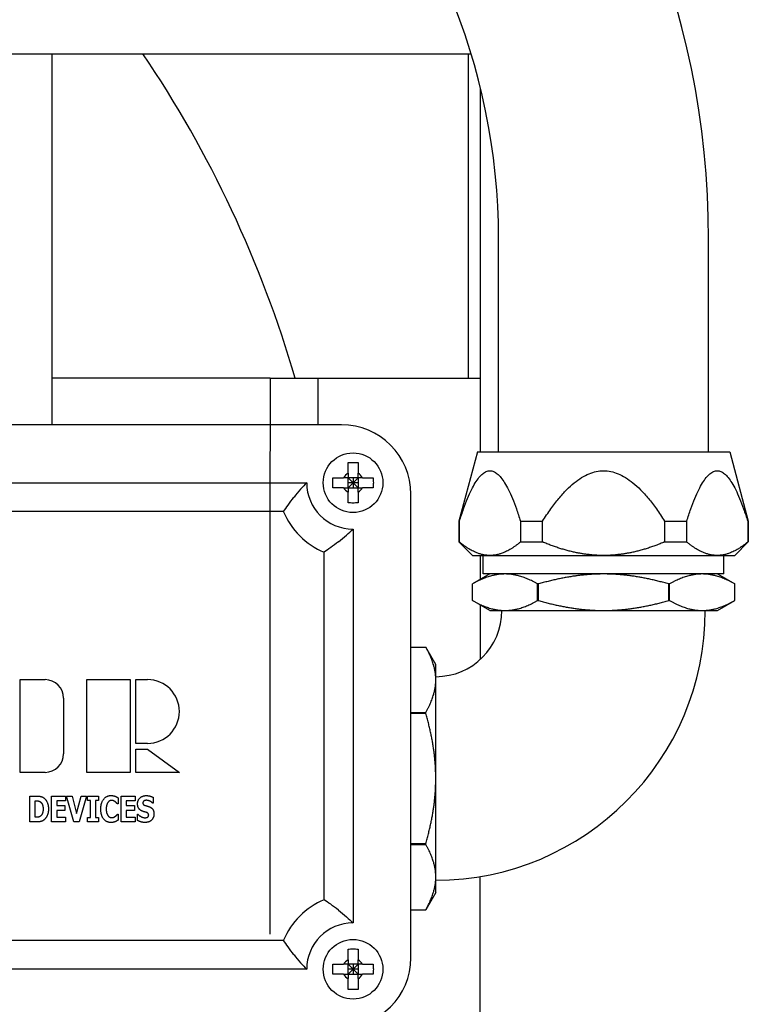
# Paper-space layout 'SHEET_1' of a CAD drawing. Header units: inches. Extents: x 4 to 540, y 12 to 340.
# Tile 11 of 118: x 69 to 73, y 128 to 133. Entities that reach past the tile are written whole.
import ezdxf

# ---------------------------------------------------------------- set-up
doc = ezdxf.new("R2010")
doc.units = ezdxf.units.IN
doc.header["$LTSCALE"] = 16
doc.header["$MEASUREMENT"] = 0
doc.layers.get('0').update_dxf_attribs({"lineweight": 25})

psp = doc.layouts.new('SHEET_1')

# ---------------------------------------------------------------- linework, layer by layer
for p, q in [((61.2107, 132.951), (71.6024, 132.951)), ((69.3402, 130.9489), (69.3402, 132.951)), ((71.5882, 131.201), (71.5882, 132.951)), ((71.6527, 132.7675), (71.6527, 130.803)), ((70.0679, 132.5717), (70.0629, 132.5804)), ((71.7512, 130.803), (71.7512, 131.951)), ((72.8852, 130.803), (72.8852, 131.951)), ((70.5188, 131.201), (69.3402, 131.201)), ((70.5188, 131.201), (70.7777, 131.201)), ((70.7777, 130.9489), (70.7777, 131.201)), ((70.7777, 131.201), (71.6527, 131.201)), ((70.7777, 130.9489), (70.7777, 131.201)), ((70.9027, 130.9489), (67.4027, 130.9489)), ((71.6371, 130.803), (71.5367, 130.4285)), ((71.6371, 130.803), (72.9994, 130.803)), ((72.9994, 130.803), (73.0997, 130.4285)), ((67.5902, 130.6364), (70.7152, 130.6364)), ((70.9922, 130.6634), (70.9382, 130.6634)), ((70.9382, 130.6634), (70.9652, 130.6364)), ((70.9382, 130.6094), (70.9382, 130.6634)), ((70.9652, 130.6364), (70.9382, 130.6364)), ((70.9652, 130.6364), (70.9382, 130.6094)), ((70.9652, 130.6634), (70.9652, 130.6364)), ((70.9652, 130.6364), (70.9922, 130.6634)), ((70.9652, 130.6364), (70.9652, 130.6094)), ((70.9922, 130.6364), (70.9652, 130.6364)), ((70.9922, 130.6094), (70.9652, 130.6364)), ((70.9922, 130.6634), (70.9922, 130.6094)), ((70.9382, 130.6094), (70.9922, 130.6094)), ((71.2777, 128.0739), (71.2777, 130.5739)), ((70.5902, 130.4802), (67.7152, 130.4802)), ((71.5367, 130.4285), (71.5398, 130.4285)), ((71.5367, 130.4285), (71.5367, 130.317)), ((71.5398, 130.317), (71.5398, 130.4285)), ((71.8696, 130.4285), (71.8696, 130.317)), ((71.8696, 130.4285), (71.9884, 130.4285)), ((71.9884, 130.317), (71.9884, 130.4285)), ((72.648, 130.4285), (72.648, 130.317)), ((72.648, 130.4285), (72.7669, 130.4285)), ((72.7669, 130.317), (72.7669, 130.4285)), ((73.0967, 130.4285), (73.0967, 130.317)), ((73.0967, 130.4285), (73.0997, 130.4285)), ((73.0997, 130.4285), (73.0997, 130.317)), ((70.9652, 130.3864), (70.9652, 128.2614)), ((71.5367, 130.317), (71.5398, 130.317)), ((71.6097, 130.244), (71.5367, 130.317)), ((71.8696, 130.317), (71.9884, 130.317)), ((72.648, 130.317), (72.7669, 130.317)), ((73.0267, 130.244), (73.0997, 130.317)), ((73.0967, 130.317), (73.0997, 130.317)), ((70.809, 128.3864), (70.809, 130.2614)), ((71.6097, 130.244), (71.7047, 130.244)), ((71.6527, 130.244), (71.6527, 130.1146)), ((71.6686, 130.144), (71.6686, 130.244)), ((71.7047, 130.244), (72.3182, 130.244)), ((72.3182, 130.244), (72.9318, 130.244)), ((72.9318, 130.244), (73.0267, 130.244)), ((72.9678, 130.144), (72.9678, 130.244)), ((71.7037, 130.144), (71.6102, 130.0901)), ((72.9678, 130.144), (71.6686, 130.144)), ((72.9327, 130.144), (73.0262, 130.0901)), ((71.6102, 130.001), (71.6102, 130.0901)), ((71.9619, 130.001), (71.9619, 130.0901)), ((71.9666, 130.001), (71.9666, 130.0901)), ((72.6699, 130.001), (72.6699, 130.0901)), ((72.6746, 130.001), (72.6746, 130.0901)), ((73.0262, 130.001), (73.0262, 130.0901)), ((71.7037, 129.947), (71.6102, 130.001)), ((72.9327, 129.947), (73.0262, 130.001)), ((71.6527, 129.9765), (71.6527, 129.6832)), ((71.7037, 129.947), (71.7861, 129.947)), ((71.7861, 129.947), (72.3182, 129.947)), ((72.3182, 129.947), (72.8504, 129.947)), ((72.8504, 129.947), (72.9327, 129.947)), ((71.2777, 129.749), (71.3583, 129.749)), ((71.4122, 129.6555), (71.3583, 129.749)), ((71.4122, 129.5732), (71.4122, 129.6555)), ((69.1684, 129.5739), (69.3027, 129.5739)), ((69.1684, 129.0739), (69.1684, 129.5739)), ((69.5277, 129.0739), (69.5277, 129.5739)), ((69.5277, 129.5739), (69.7621, 129.5739)), ((69.7621, 129.5739), (69.7621, 129.0739)), ((69.7934, 129.2302), (69.7934, 129.5739)), ((69.7934, 129.5739), (69.8559, 129.5739)), ((71.4122, 129.041), (71.4122, 129.5732)), ((69.4027, 129.4739), (69.4027, 129.1739)), ((71.2777, 129.3974), (71.3583, 129.3974)), ((71.2777, 129.3927), (71.3583, 129.3927)), ((69.8559, 129.2302), (69.7934, 129.2302)), ((69.7934, 129.1989), (69.8559, 129.1989)), ((69.7934, 129.0739), (69.7934, 129.1989)), ((69.8559, 129.1989), (70.0277, 129.0739)), ((69.3027, 129.0739), (69.1684, 129.0739)), ((69.7621, 129.0739), (69.5277, 129.0739)), ((70.0277, 129.0739), (69.7934, 129.0739)), ((71.4122, 128.5089), (71.4122, 129.041)), ((69.2208, 128.806), (69.2208, 128.946)), ((69.2208, 128.946), (69.2555, 128.946)), ((69.2489, 128.8322), (69.2489, 128.9199)), ((69.2489, 128.9199), (69.2495, 128.9199)), ((69.3373, 128.946), (69.4129, 128.946)), ((69.3373, 128.806), (69.3373, 128.946)), ((69.4129, 128.946), (69.4129, 128.9193)), ((69.4576, 128.806), (69.4191, 128.946)), ((69.4191, 128.946), (69.4483, 128.946)), ((69.4483, 128.946), (69.4727, 128.851)), ((69.4727, 128.851), (69.4971, 128.946)), ((69.5254, 128.946), (69.487, 128.806)), ((69.4971, 128.946), (69.5254, 128.946)), ((69.5312, 128.9216), (69.5312, 128.946)), ((69.5312, 128.946), (69.5916, 128.946)), ((69.5473, 128.9216), (69.5312, 128.9216)), ((69.5473, 128.8304), (69.5473, 128.9216)), ((69.5916, 128.9216), (69.5755, 128.9216)), ((69.5755, 128.9216), (69.5755, 128.8304)), ((69.5916, 128.946), (69.5916, 128.9216)), ((69.6963, 128.937), (69.6963, 128.9037)), ((69.7129, 128.946), (69.7884, 128.946)), ((69.7129, 128.806), (69.7129, 128.946)), ((69.7884, 128.946), (69.7884, 128.9193)), ((69.8862, 128.9391), (69.8862, 128.9071)), ((69.4129, 128.9193), (69.3652, 128.9193)), ((69.3652, 128.9193), (69.3652, 128.8947)), ((69.3652, 128.8947), (69.4091, 128.8947)), ((69.4091, 128.868), (69.3652, 128.868)), ((69.3652, 128.868), (69.3652, 128.8326)), ((69.4091, 128.8947), (69.4091, 128.868)), ((69.6963, 128.9037), (69.6935, 128.9037)), ((69.7884, 128.9193), (69.7408, 128.9193)), ((69.7408, 128.9193), (69.7408, 128.8947)), ((69.7408, 128.8947), (69.7847, 128.8947)), ((69.7847, 128.868), (69.7408, 128.868)), ((69.7408, 128.868), (69.7408, 128.8326)), ((69.7847, 128.8947), (69.7847, 128.868)), ((69.8862, 128.9071), (69.8837, 128.9071)), ((69.2495, 128.8322), (69.2489, 128.8322)), ((69.3652, 128.8326), (69.4129, 128.8326)), ((69.4129, 128.8326), (69.4129, 128.806)), ((69.5312, 128.806), (69.5312, 128.8304)), ((69.5312, 128.8304), (69.5473, 128.8304)), ((69.5755, 128.8304), (69.5916, 128.8304)), ((69.5916, 128.8304), (69.5916, 128.806)), ((69.6938, 128.8482), (69.6963, 128.8482)), ((69.6963, 128.8482), (69.6963, 128.8153)), ((69.7408, 128.8326), (69.7884, 128.8326)), ((69.7884, 128.8326), (69.7884, 128.806)), ((69.8013, 128.8143), (69.8013, 128.8476)), ((69.8013, 128.8476), (69.804, 128.8476)), ((69.2559, 128.806), (69.2208, 128.806)), ((69.4129, 128.806), (69.3373, 128.806)), ((69.487, 128.806), (69.4576, 128.806)), ((69.5916, 128.806), (69.5312, 128.806)), ((69.7884, 128.806), (69.7129, 128.806)), ((71.2777, 128.6894), (71.3583, 128.6894)), ((71.2777, 128.6847), (71.3583, 128.6847)), ((71.4122, 128.4265), (71.4122, 128.5089)), ((71.6527, 126.951), (71.6527, 128.5121)), ((71.4122, 128.4265), (71.3583, 128.333)), ((71.2777, 128.333), (71.3583, 128.333)), ((67.7152, 128.1677), (70.5902, 128.1677)), ((70.9922, 128.0384), (70.9382, 128.0384)), ((70.9382, 128.0384), (70.9652, 128.0114)), ((70.9382, 127.9844), (70.9382, 128.0384)), ((70.9652, 128.0384), (70.9652, 128.0114)), ((70.9652, 128.0114), (70.9922, 128.0384)), ((70.9922, 128.0384), (70.9922, 127.9844)), ((70.7152, 128.0114), (67.5902, 128.0114)), ((70.9652, 128.0114), (70.9382, 128.0114)), ((70.9652, 128.0114), (70.9382, 127.9844)), ((70.9382, 127.9844), (70.9922, 127.9844)), ((70.9652, 128.0114), (70.9652, 127.9844)), ((70.9922, 128.0114), (70.9652, 128.0114)), ((70.9922, 127.9844), (70.9652, 128.0114))]:
    psp.add_line(p, q)
for centre in [(70.9652, 130.6364), (70.9652, 128.0114)]:
    psp.add_circle(centre, 0.161)
for centre, radius, start, end in [((68.3182, 131.951), 4.567, 0, 90), ((68.3182, 131.951), 3.433, 0, 90), ((64.6527, 129.451), 6.25, 16.2602, 34.0558), ((69.959, 132.5204), 0.12, 30, 30.384), ((69.964, 132.5117), 0.12, 29.616, 30), ((70.9027, 130.5739), 0.375, 0, 90), ((70.9652, 130.6364), 0.0574, 118.0592, 151.9408), ((70.9652, 130.6364), 0.0574, 28.0592, 61.9408), ((70.9652, 130.6364), 0.25, 180, 270), ((70.9652, 130.6364), 0.0574, 208.0592, 241.9408), ((70.9652, 130.6364), 0.0574, 298.0592, 331.9408), ((70.9652, 130.6364), 0.4062, 202.6199, 247.3801), ((71.4122, 129.947), 1.455, 270, 0), ((71.4122, 129.947), 0.357, 270, 0), ((69.3027, 129.4739), 0.1, 0, 90), ((69.8559, 129.4021), 0.1719, 270, 90), ((69.3027, 129.1739), 0.1, 270, 0), ((70.9652, 128.0114), 0.4062, 112.6199, 157.3801), ((70.9652, 128.0114), 0.25, 90, 180), ((70.9027, 128.0739), 0.375, 270, 0), ((70.9652, 128.0114), 0.0574, 118.0592, 151.9408), ((70.9652, 128.0114), 0.0574, 28.0592, 61.9408), ((70.9652, 128.0114), 0.0574, 208.0592, 241.9408), ((70.9652, 128.0114), 0.0574, 298.0592, 331.9408)]:
    psp.add_arc(centre, radius, start, end)
for points, knots in [([(70.5188, 131.201), (70.5186, 131.201), (70.5184, 131.1911), (70.5178, 131.1228), (70.5174, 131.0131), (70.5168, 130.6945), (70.5165, 130.489), (70.5162, 130.0044), (70.516, 129.7234), (70.5159, 129.1558), (70.5159, 128.8712), (70.516, 128.4609), (70.516, 128.3289), (70.5161, 128.2009)], [0, 0, 0, 0, 0.211534, 0.211534, 0.740328, 0.740328, 1.251955, 1.251955, 1.778223, 1.778223, 2.267534, 2.267534, 2.504807, 2.504807, 2.504807, 2.504807]), ([(70.5188, 131.201), (70.5186, 131.201), (70.5184, 131.1911), (70.5179, 131.1334), (70.5176, 131.0577), (70.5173, 130.9489)], [-32.97731, -32.97731, -32.97731, -32.97731, -32.130762, -32.130762, -30.472503, -30.472503, -30.472503, -30.472503]), ([(70.9382, 130.7452), (70.9475, 130.7459), (70.9566, 130.7462), (70.9652, 130.7462), (70.9739, 130.7462), (70.983, 130.7459), (70.9922, 130.7452)], [-0.0659889, -0.0659889, -0.0659889, -0.0659889, 0, 0, 0, 0.0659889, 0.0659889, 0.0659889, 0.0659889]), ([(70.9382, 130.6871), (70.9382, 130.6978), (70.9382, 130.7095), (70.9382, 130.7293), (70.9382, 130.7375), (70.9382, 130.7452)], [0.1209363, 0.1209363, 0.1209363, 0.1209363, 0.2025367, 0.2025367, 0.2617504, 0.2617504, 0.2617504, 0.2617504]), ([(70.9922, 130.7452), (70.9922, 130.7375), (70.9922, 130.7293), (70.9922, 130.7095), (70.9922, 130.6978), (70.9922, 130.6871)], [-0.2617504, -0.2617504, -0.2617504, -0.2617504, -0.2025367, -0.2025367, -0.1209363, -0.1209363, -0.1209363, -0.1209363]), ([(70.7152, 130.6364), (70.7049, 130.6261), (70.6936, 130.6141), (70.6704, 130.5879), (70.6584, 130.5734), (70.6467, 130.5585), (70.6466, 130.5584), (70.6466, 130.5583)], [0, 0, 0, 0, 0.1349369, 0.1349369, 0.2777239, 0.2777239, 0.2785068, 0.2785068, 0.2785068, 0.2785068]), ([(70.8565, 130.6094), (70.8558, 130.6187), (70.8555, 130.6278), (70.8555, 130.6364), (70.8555, 130.6451), (70.8558, 130.6542), (70.8565, 130.6634)], [-0.0659889, -0.0659889, -0.0659889, -0.0659889, 0, 0, 0, 0.0659889, 0.0659889, 0.0659889, 0.0659889]), ([(70.8565, 130.6634), (70.8642, 130.6634), (70.8724, 130.6634), (70.8922, 130.6634), (70.9039, 130.6634), (70.9146, 130.6634)], [-0.2617504, -0.2617504, -0.2617504, -0.2617504, -0.2025367, -0.2025367, -0.1209363, -0.1209363, -0.1209363, -0.1209363]), ([(71.0159, 130.6634), (71.0266, 130.6634), (71.0383, 130.6634), (71.0581, 130.6634), (71.0663, 130.6634), (71.074, 130.6634)], [0.1209363, 0.1209363, 0.1209363, 0.1209363, 0.2025367, 0.2025367, 0.2617504, 0.2617504, 0.2617504, 0.2617504]), ([(71.074, 130.6634), (71.0747, 130.6542), (71.075, 130.6451), (71.075, 130.6364), (71.075, 130.6278), (71.0747, 130.6187), (71.074, 130.6094)], [-0.0659889, -0.0659889, -0.0659889, -0.0659889, 0, 0, 0, 0.0659889, 0.0659889, 0.0659889, 0.0659889]), ([(70.9146, 130.6094), (70.9039, 130.6094), (70.8922, 130.6094), (70.8724, 130.6094), (70.8642, 130.6094), (70.8565, 130.6094)], [0.1209363, 0.1209363, 0.1209363, 0.1209363, 0.2025367, 0.2025367, 0.2617504, 0.2617504, 0.2617504, 0.2617504]), ([(70.9382, 130.5277), (70.9382, 130.5354), (70.9382, 130.5436), (70.9382, 130.5634), (70.9382, 130.5751), (70.9382, 130.5858)], [-0.2617504, -0.2617504, -0.2617504, -0.2617504, -0.2025367, -0.2025367, -0.1209363, -0.1209363, -0.1209363, -0.1209363]), ([(70.9922, 130.5858), (70.9922, 130.5751), (70.9922, 130.5634), (70.9922, 130.5436), (70.9922, 130.5354), (70.9922, 130.5277)], [0.1209363, 0.1209363, 0.1209363, 0.1209363, 0.2025367, 0.2025367, 0.2617504, 0.2617504, 0.2617504, 0.2617504]), ([(71.074, 130.6094), (71.0663, 130.6094), (71.0581, 130.6094), (71.0383, 130.6094), (71.0266, 130.6094), (71.0159, 130.6094)], [-0.2617504, -0.2617504, -0.2617504, -0.2617504, -0.2025367, -0.2025367, -0.1209363, -0.1209363, -0.1209363, -0.1209363]), ([(70.5902, 130.4802), (70.5974, 130.4909), (70.6058, 130.5032), (70.6247, 130.5297), (70.6354, 130.544), (70.6464, 130.5582), (70.6465, 130.5582), (70.6466, 130.5583)], [0, 0, 0, 0, 0.1256371, 0.1256371, 0.2608354, 0.2608354, 0.2616184, 0.2616184, 0.2616184, 0.2616184]), ([(70.9922, 130.5277), (70.983, 130.527), (70.9739, 130.5267), (70.9652, 130.5267), (70.9566, 130.5267), (70.9475, 130.527), (70.9382, 130.5277)], [-0.0659889, -0.0659889, -0.0659889, -0.0659889, 0, 0, 0, 0.0659889, 0.0659889, 0.0659889, 0.0659889]), ([(70.8871, 130.3177), (70.8872, 130.3178), (70.8873, 130.3179), (70.9022, 130.3296), (70.9167, 130.3416), (70.9429, 130.3648), (70.9549, 130.3761), (70.9652, 130.3864)], [-0.0007864, -0.0007864, -0.0007864, -0.0007864, 0, 0, 0.1434214, 0.1434214, 0.2789579, 0.2789579, 0.2789579, 0.2789579]), ([(70.8871, 130.3177), (70.887, 130.3177), (70.887, 130.3176), (70.8728, 130.3066), (70.8585, 130.2959), (70.832, 130.277), (70.8197, 130.2686), (70.809, 130.2614)], [-0.0007866, -0.0007866, -0.0007866, -0.0007866, 0, 0, 0.1358315, 0.1358315, 0.2620571, 0.2620571, 0.2620571, 0.2620571]), ([(70.8871, 128.3301), (70.887, 128.3302), (70.887, 128.3303), (70.8728, 128.3413), (70.8585, 128.352), (70.832, 128.3709), (70.8197, 128.3793), (70.809, 128.3864)], [-0.2616184, -0.2616184, -0.2616184, -0.2616184, -0.2608354, -0.2608354, -0.125637, -0.125637, 0, 0, 0, 0]), ([(70.8871, 128.3301), (70.8872, 128.3301), (70.8873, 128.33), (70.9022, 128.3183), (70.9167, 128.3062), (70.9429, 128.2831), (70.9549, 128.2718), (70.9652, 128.2614)], [-0.2785068, -0.2785068, -0.2785068, -0.2785068, -0.2777239, -0.2777239, -0.1349369, -0.1349369, 0, 0, 0, 0]), ([(70.6466, 128.0896), (70.6465, 128.0896), (70.6464, 128.0897), (70.6354, 128.1038), (70.6247, 128.1181), (70.6058, 128.1447), (70.5974, 128.1569), (70.5902, 128.1677)], [-0.0007866, -0.0007866, -0.0007866, -0.0007866, 0, 0, 0.1358315, 0.1358315, 0.2620571, 0.2620571, 0.2620571, 0.2620571]), ([(70.6466, 128.0896), (70.6466, 128.0895), (70.6467, 128.0894), (70.6584, 128.0745), (70.6704, 128.06), (70.6936, 128.0338), (70.7049, 128.0218), (70.7152, 128.0114)], [-0.0007864, -0.0007864, -0.0007864, -0.0007864, 0, 0, 0.1434214, 0.1434214, 0.2789579, 0.2789579, 0.2789579, 0.2789579]), ([(70.9382, 128.1202), (70.9475, 128.1209), (70.9566, 128.1212), (70.9652, 128.1212), (70.9739, 128.1212), (70.983, 128.1209), (70.9922, 128.1202)], [-0.0659889, -0.0659889, -0.0659889, -0.0659889, 0, 0, 0, 0.0659889, 0.0659889, 0.0659889, 0.0659889]), ([(70.9382, 128.0621), (70.9382, 128.0728), (70.9382, 128.0845), (70.9382, 128.1043), (70.9382, 128.1125), (70.9382, 128.1202)], [0.1209363, 0.1209363, 0.1209363, 0.1209363, 0.2025367, 0.2025367, 0.2617504, 0.2617504, 0.2617504, 0.2617504]), ([(70.9922, 128.1202), (70.9922, 128.1125), (70.9922, 128.1043), (70.9922, 128.0845), (70.9922, 128.0728), (70.9922, 128.0621)], [-0.2617504, -0.2617504, -0.2617504, -0.2617504, -0.2025367, -0.2025367, -0.1209363, -0.1209363, -0.1209363, -0.1209363]), ([(70.8565, 127.9844), (70.8558, 127.9937), (70.8555, 128.0028), (70.8555, 128.0114), (70.8555, 128.0201), (70.8558, 128.0292), (70.8565, 128.0384)], [-0.0659889, -0.0659889, -0.0659889, -0.0659889, 0, 0, 0, 0.0659889, 0.0659889, 0.0659889, 0.0659889]), ([(70.8565, 128.0384), (70.8642, 128.0384), (70.8724, 128.0384), (70.8922, 128.0384), (70.9039, 128.0384), (70.9146, 128.0384)], [-0.2617504, -0.2617504, -0.2617504, -0.2617504, -0.2025367, -0.2025367, -0.1209363, -0.1209363, -0.1209363, -0.1209363]), ([(71.0159, 128.0384), (71.0266, 128.0384), (71.0383, 128.0384), (71.0581, 128.0384), (71.0663, 128.0384), (71.074, 128.0384)], [0.1209363, 0.1209363, 0.1209363, 0.1209363, 0.2025367, 0.2025367, 0.2617504, 0.2617504, 0.2617504, 0.2617504]), ([(71.074, 128.0384), (71.0747, 128.0292), (71.075, 128.0201), (71.075, 128.0114), (71.075, 128.0028), (71.0747, 127.9937), (71.074, 127.9844)], [-0.0659889, -0.0659889, -0.0659889, -0.0659889, 0, 0, 0, 0.0659889, 0.0659889, 0.0659889, 0.0659889]), ([(70.9146, 127.9844), (70.9039, 127.9844), (70.8922, 127.9844), (70.8724, 127.9844), (70.8642, 127.9844), (70.8565, 127.9844)], [0.1209363, 0.1209363, 0.1209363, 0.1209363, 0.2025367, 0.2025367, 0.2617504, 0.2617504, 0.2617504, 0.2617504]), ([(71.074, 127.9844), (71.0663, 127.9844), (71.0581, 127.9844), (71.0383, 127.9844), (71.0266, 127.9844), (71.0159, 127.9844)], [-0.2617504, -0.2617504, -0.2617504, -0.2617504, -0.2025367, -0.2025367, -0.1209363, -0.1209363, -0.1209363, -0.1209363]), ([(70.9382, 127.9027), (70.9382, 127.9104), (70.9382, 127.9186), (70.9382, 127.9384), (70.9382, 127.9501), (70.9382, 127.9608)], [-0.2617504, -0.2617504, -0.2617504, -0.2617504, -0.2025367, -0.2025367, -0.1209363, -0.1209363, -0.1209363, -0.1209363]), ([(70.9922, 127.9608), (70.9922, 127.9501), (70.9922, 127.9384), (70.9922, 127.9186), (70.9922, 127.9104), (70.9922, 127.9027)], [0.1209363, 0.1209363, 0.1209363, 0.1209363, 0.2025367, 0.2025367, 0.2617504, 0.2617504, 0.2617504, 0.2617504]), ([(70.9922, 127.9027), (70.983, 127.902), (70.9739, 127.9017), (70.9652, 127.9017), (70.9566, 127.9017), (70.9475, 127.902), (70.9382, 127.9027)], [-0.0659889, -0.0659889, -0.0659889, -0.0659889, 0, 0, 0, 0.0659889, 0.0659889, 0.0659889, 0.0659889])]:
    psp.add_open_spline(points, degree=3, knots=knots)
for points, degree in [([(70.5188, 131.201), (70.5188, 131.201), (70.5188, 131.201), (70.5188, 131.201)], 3), ([(70.5188, 131.201), (70.5188, 131.201), (70.5188, 131.201), (70.5188, 131.201)], 3), ([(69.2495, 128.9199), (69.2583, 128.9199), (69.2707, 128.9191), (69.2765, 128.9152)], 2), ([(69.2555, 128.946), (69.2673, 128.946), (69.288, 128.9422), (69.2969, 128.935)], 2), ([(69.2969, 128.935), (69.3079, 128.9261), (69.3208, 128.8962), (69.3208, 128.8759)], 2), ([(69.6036, 128.8759), (69.6036, 128.9091), (69.6333, 128.9487), (69.6584, 128.9487)], 2), ([(69.6629, 128.9225), (69.6569, 128.9225), (69.6467, 128.9177), (69.6422, 128.9117)], 2), ([(69.6584, 128.9487), (69.6651, 128.9487), (69.6758, 128.9468), (69.6806, 128.9452)], 2), ([(69.6813, 128.9152), (69.6775, 128.9183), (69.668, 128.9225), (69.6629, 128.9225)], 2), ([(69.6806, 128.9452), (69.6845, 128.9437), (69.6936, 128.9388), (69.6963, 128.937)], 2), ([(69.802, 128.9045), (69.802, 128.9241), (69.8287, 128.9485), (69.8485, 128.9485)], 2), ([(69.8372, 128.9198), (69.8346, 128.9183), (69.8307, 128.9124), (69.8307, 128.9088)], 2), ([(69.85, 128.923), (69.8463, 128.923), (69.8405, 128.9216), (69.8372, 128.9198)], 2), ([(69.8485, 128.9485), (69.8586, 128.9485), (69.8784, 128.9434), (69.8862, 128.9391)], 2), ([(69.8837, 128.9071), (69.8775, 128.9138), (69.8594, 128.923), (69.85, 128.923)], 2), ([(69.2765, 128.9152), (69.2843, 128.9097), (69.2919, 128.8899), (69.2919, 128.8761)], 2), ([(69.2919, 128.8761), (69.2919, 128.8623), (69.2847, 128.8431), (69.2778, 128.8376)], 2), ([(69.3208, 128.8759), (69.3208, 128.8562), (69.307, 128.8254), (69.2966, 128.8171)], 2), ([(69.6584, 128.8033), (69.6332, 128.8033), (69.6036, 128.8414), (69.6036, 128.8759)], 2), ([(69.6422, 128.9117), (69.638, 128.9064), (69.6326, 128.8881), (69.6326, 128.8758)], 2), ([(69.6326, 128.8758), (69.6326, 128.8627), (69.6382, 128.8449), (69.6427, 128.8395)], 2), ([(69.6935, 128.9037), (69.6914, 128.9059), (69.6853, 128.9123), (69.6813, 128.9152)], 2), ([(69.8263, 128.8649), (69.8134, 128.8705), (69.802, 128.8899), (69.802, 128.9045)], 2), ([(69.8307, 128.9088), (69.8307, 128.9033), (69.8369, 128.8971), (69.8456, 128.8946)], 2), ([(69.8456, 128.8946), (69.8512, 128.893), (69.8617, 128.8899), (69.8676, 128.8873)], 2), ([(69.8676, 128.8873), (69.8793, 128.882), (69.8906, 128.8643), (69.8906, 128.8498)], 2), ([(69.2778, 128.8376), (69.272, 128.833), (69.2589, 128.8322), (69.2495, 128.8322)], 2), ([(69.2966, 128.8171), (69.288, 128.8101), (69.2674, 128.806), (69.2559, 128.806)], 2), ([(69.6427, 128.8395), (69.6471, 128.8341), (69.6578, 128.8295), (69.6632, 128.8295)], 2), ([(69.6632, 128.8295), (69.6687, 128.8295), (69.6787, 128.8341), (69.6822, 128.837)], 2), ([(69.6963, 128.8153), (69.6932, 128.8135), (69.6851, 128.8089), (69.6809, 128.8073)], 2), ([(69.6822, 128.837), (69.686, 128.8398), (69.6916, 128.8458), (69.6938, 128.8482)], 2), ([(69.8421, 128.8035), (69.8291, 128.8035), (69.8097, 128.8097), (69.8013, 128.8143)], 2), ([(69.804, 128.8476), (69.8124, 128.8387), (69.8327, 128.829), (69.8422, 128.829)], 2), ([(69.8507, 128.8572), (69.845, 128.8591), (69.832, 128.8624), (69.8263, 128.8649)], 2), ([(69.8906, 128.8498), (69.8906, 128.8289), (69.8644, 128.8035), (69.8421, 128.8035)], 2), ([(69.8422, 128.829), (69.8446, 128.829), (69.8525, 128.8304), (69.8549, 128.8317)], 2), ([(69.8619, 128.8438), (69.8619, 128.8491), (69.8553, 128.8557), (69.8507, 128.8572)], 2), ([(69.8549, 128.8317), (69.8578, 128.8333), (69.8619, 128.8391), (69.8619, 128.8438)], 2), ([(69.6809, 128.8073), (69.6755, 128.8053), (69.6665, 128.8033), (69.6584, 128.8033)], 2)]:
    psp.add_open_spline(points, degree=degree)
for points, weights in [([(70.9382, 130.6871), (70.9382, 130.6729), (70.9382, 130.6634)], [1, 1.17442042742, 1.29480091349]), ([(70.9922, 130.6634), (70.9922, 130.6729), (70.9922, 130.6871)], [1.29480091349, 1.17442042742, 1]), ([(71.5398, 130.4285), (71.7047, 130.9479), (71.8696, 130.4285)], [1, 1.1030345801, 1]), ([(71.9884, 130.4285), (72.3182, 130.9479), (72.648, 130.4285)], [1, 1.1030345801, 1]), ([(72.7669, 130.4285), (72.9318, 130.9479), (73.0967, 130.4285)], [1, 1.1030345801, 1]), ([(70.9382, 130.6634), (70.9288, 130.6634), (70.9146, 130.6634)], [1.29480091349, 1.17442042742, 1]), ([(71.0159, 130.6634), (71.0017, 130.6634), (70.9922, 130.6634)], [1, 1.17442042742, 1.29480091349]), ([(70.9146, 130.6094), (70.9288, 130.6094), (70.9382, 130.6094)], [1, 1.17442042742, 1.29480091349]), ([(70.9382, 130.6094), (70.9382, 130.6), (70.9382, 130.5858)], [1.29480091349, 1.17442042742, 1]), ([(70.9922, 130.6094), (71.0017, 130.6094), (71.0159, 130.6094)], [1.29480091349, 1.17442042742, 1]), ([(70.9922, 130.5858), (70.9922, 130.6), (70.9922, 130.6094)], [1, 1.17442042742, 1.29480091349]), ([(71.7047, 130.244), (71.6263, 130.244), (71.5398, 130.317)], [1, 1.02543517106, 1]), ([(71.8696, 130.317), (71.7831, 130.244), (71.7047, 130.244)], [1, 1.02543517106, 1]), ([(72.3182, 130.244), (72.1614, 130.244), (71.9884, 130.317)], [1, 1.02543517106, 1]), ([(72.648, 130.317), (72.4751, 130.244), (72.3182, 130.244)], [1, 1.02543517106, 1]), ([(72.9318, 130.244), (72.8534, 130.244), (72.7669, 130.317)], [1, 1.02543517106, 1]), ([(73.0967, 130.317), (73.0102, 130.244), (72.9318, 130.244)], [1, 1.02543517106, 1]), ([(71.7861, 130.144), (71.7044, 130.144), (71.6102, 130.0901)], [1, 1.03983908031, 1.00481653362]), ([(71.9619, 130.0901), (71.8678, 130.144), (71.7861, 130.144)], [1.00481653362, 1.03983908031, 1]), ([(72.3182, 130.144), (72.1548, 130.144), (71.9666, 130.0901)], [1, 1.03983908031, 1.00481653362]), ([(72.6699, 130.0901), (72.4816, 130.144), (72.3182, 130.144)], [1.00481653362, 1.03983908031, 1]), ([(72.8504, 130.144), (72.7687, 130.144), (72.6746, 130.0901)], [1, 1.03983908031, 1.00481653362]), ([(73.0262, 130.0901), (72.9321, 130.144), (72.8504, 130.144)], [1.00481653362, 1.03983908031, 1]), ([(71.6102, 130.0901), (71.6102, 130.0901), (71.6102, 130.0901)], [1.00913085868, 1.00913454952, 1.00913454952]), ([(71.9666, 130.0901), (71.9642, 130.0901), (71.9619, 130.0901)], [1.00913085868, 1.00913824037, 1.00913085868]), ([(72.6746, 130.0901), (72.6722, 130.0901), (72.6699, 130.0901)], [1.00913085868, 1.00913824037, 1.00913085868]), ([(73.0262, 130.0901), (73.0262, 130.0901), (73.0262, 130.0901)], [1.00913454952, 1.00913454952, 1.00913085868]), ([(71.6102, 130.001), (71.7044, 129.947), (71.7861, 129.947)], [1.00481653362, 1.03983908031, 1]), ([(71.6102, 130.001), (71.6102, 130.001), (71.6102, 130.001)], [1.00913454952, 1.00913454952, 1.00913085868]), ([(71.7861, 129.947), (71.8678, 129.947), (71.9619, 130.001)], [1, 1.03983908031, 1.00481653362]), ([(71.9619, 130.001), (71.9642, 130.001), (71.9666, 130.001)], [1.00913085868, 1.00913824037, 1.00913085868]), ([(71.9666, 130.001), (72.1548, 129.947), (72.3182, 129.947)], [1.00481653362, 1.03983908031, 1]), ([(72.3182, 129.947), (72.4816, 129.947), (72.6699, 130.001)], [1, 1.03983908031, 1.00481653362]), ([(72.6699, 130.001), (72.6722, 130.001), (72.6746, 130.001)], [1.00913085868, 1.00913824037, 1.00913085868]), ([(72.6746, 130.001), (72.7687, 129.947), (72.8504, 129.947)], [1.00481653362, 1.03983908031, 1]), ([(72.8504, 129.947), (72.9321, 129.947), (73.0262, 130.001)], [1, 1.03983908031, 1.00481653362]), ([(73.0262, 130.001), (73.0262, 130.001), (73.0262, 130.001)], [1.00913085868, 1.00913454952, 1.00913454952]), ([(71.4122, 129.5732), (71.4122, 129.6549), (71.3583, 129.749)], [1, 1.03983908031, 1.00481653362]), ([(71.3583, 129.749), (71.3583, 129.749), (71.3583, 129.749)], [1.00913085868, 1.00913454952, 1.00913454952]), ([(71.3583, 129.3974), (71.4122, 129.4915), (71.4122, 129.5732)], [1.00481653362, 1.03983908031, 1]), ([(71.3583, 129.3927), (71.3583, 129.395), (71.3583, 129.3974)], [1.00913085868, 1.00913824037, 1.00913085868]), ([(71.4122, 129.041), (71.4122, 129.2044), (71.3583, 129.3927)], [1, 1.03983908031, 1.00481653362]), ([(71.3583, 128.6894), (71.4122, 128.8776), (71.4122, 129.041)], [1.00481653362, 1.03983908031, 1]), ([(71.3583, 128.6847), (71.3583, 128.687), (71.3583, 128.6894)], [1.00913085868, 1.00913824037, 1.00913085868]), ([(71.4122, 128.5089), (71.4122, 128.5906), (71.3583, 128.6847)], [1, 1.03983908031, 1.00481653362]), ([(71.3583, 128.333), (71.4122, 128.4272), (71.4122, 128.5089)], [1.00481653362, 1.03983908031, 1]), ([(71.3583, 128.333), (71.3583, 128.333), (71.3583, 128.333)], [1.00913454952, 1.00913454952, 1.00913085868]), ([(70.9382, 128.0384), (70.9288, 128.0384), (70.9146, 128.0384)], [1.29480091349, 1.17442042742, 1]), ([(70.9382, 128.0621), (70.9382, 128.0479), (70.9382, 128.0384)], [1, 1.17442042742, 1.29480091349]), ([(70.9922, 128.0384), (70.9922, 128.0479), (70.9922, 128.0621)], [1.29480091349, 1.17442042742, 1]), ([(71.0159, 128.0384), (71.0017, 128.0384), (70.9922, 128.0384)], [1, 1.17442042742, 1.29480091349]), ([(70.9146, 127.9844), (70.9288, 127.9844), (70.9382, 127.9844)], [1, 1.17442042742, 1.29480091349]), ([(70.9382, 127.9844), (70.9382, 127.975), (70.9382, 127.9608)], [1.29480091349, 1.17442042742, 1]), ([(70.9922, 127.9844), (71.0017, 127.9844), (71.0159, 127.9844)], [1.29480091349, 1.17442042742, 1]), ([(70.9922, 127.9608), (70.9922, 127.975), (70.9922, 127.9844)], [1, 1.17442042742, 1.29480091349])]:
    psp.add_rational_spline(points, weights, degree=2)

doc.saveas('drawing.dxf')
